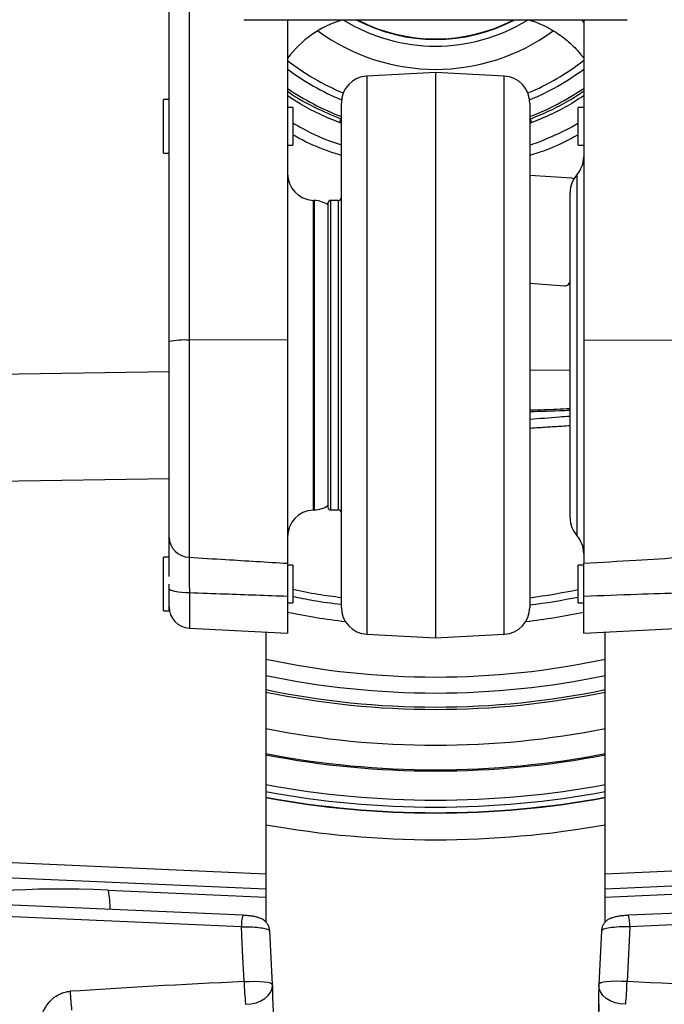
# Model space of a CAD drawing. Extents: x 0 to 8410, y 0 to 5940.
# Tile 44 of 110: x 5537 to 5776, y 2543 to 2909. Entities that reach past the tile are written whole.
import ezdxf

# ---------------------------------------------------------------- set-up
doc = ezdxf.new("R2010")
doc.units = 0
doc.header["$LTSCALE"] = 10
doc.linetypes.add('CENTERX2', pattern=[20.32, 12.7, -2.54, 2.54, -2.54])
doc.layers.get('0').update_dxf_attribs({"linetype": 'CONTINUOUS'})
doc.styles.add('SLDTEXTSTYLE0', font='TXT', dxfattribs={"width": 0.605})
doc.dimstyles.new('SLDDIMSTYLE10', dxfattribs={"dimtxt": 50, "dimasz": 50, "dimexe": 0, "dimexo": 0.0625, "dimgap": 12.5, "dimtad": 0, "dimtih": 1, "dimtoh": 1, "dimdec": 1, "dimrnd": 1e-09, "dimzin": 12, "dimtxsty": 'SLDTEXTSTYLE0', "dimsah": 1, "dimcen": 0, "dimazin": 3, "dimtfac": 1, "dimtofl": 0, "dimtmove": 0, "dimatfit": 3, "dimtolj": 1, "dimtzin": 12})

# ---------------------------------------------------------------- blocks, each defined once
blk = doc.blocks.new('_D_17')
at = {"color": 7, "linetype": 'CONTINUOUS'}
for p, q in [((5691.08, 2964.45), (6585.81, 2589.81)), ((6585.81, 2589.81), (6663.89, 2557.12)), ((6663.89, 2557.12), (6853.06, 2557.12))]:
    blk.add_line(p, q, dxfattribs=at)
blk.add_solid([(6585.81, 2589.81), (6629.04, 2563.58), (6634.83, 2577.42)], dxfattribs=at)
at = {"color": 7, "linetype": 'CONTINUOUS', "insert": (6688.89, 2621.57), "char_height": 50, "attachment_point": 1, "style": 'SLDTEXTSTYLE0'}
blk.add_mtext('R970', dxfattribs=at)

msp = doc.modelspace()

# ---------------------------------------------------------------- linework, layer by layer
at = {"color": 7, "linetype": 'CONTINUOUS'}
for p, q in [((5592.080933, 2789.482954), (5592.080933, 2925.149819)), ((5761.232314, 2908.952924), (5620.402721, 2908.952924)), ((5636.080933, 2908.952924), (5636.080933, 2790.219458)), ((5746.080932, 2908.952924), (5746.080932, 2790.219458)), ((5761.759144, 2908.952924), (5761.232314, 2908.952924)), ((5691.080933, 2889.452922), (5665.557574, 2888.115304)), ((5716.604292, 2888.115304), (5691.080933, 2889.452922)), ((5691.080933, 2889.452922), (5691.080933, 2679.452928)), ((5592.080933, 2879.452924), (5590.080929, 2879.452924)), ((5590.080929, 2869.452926), (5590.080929, 2879.452924)), ((5638.080933, 2876.452925), (5636.080933, 2876.452925)), ((5638.080933, 2876.452925), (5638.080933, 2862.452927)), ((5656.080932, 2690.776857), (5656.080932, 2878.129008)), ((5726.080933, 2878.129008), (5726.080933, 2690.776857)), ((5746.080932, 2876.452925), (5744.080932, 2876.452925)), ((5744.080932, 2869.452926), (5744.080932, 2876.452925)), ((5590.080929, 2859.452928), (5590.080929, 2869.452926)), ((5744.080932, 2862.452927), (5744.080932, 2869.452926)), ((5636.080933, 2862.452927), (5638.080933, 2862.452927)), ((5744.080932, 2862.452927), (5746.080932, 2862.452927)), ((5590.080929, 2859.452928), (5592.080933, 2859.452928)), ((5741.729573, 2850.171889), (5726.080933, 2851.265396)), ((5741.729313, 2850.171889), (5726.080933, 2851.265373)), ((5741.080933, 2724.021422), (5741.080933, 2844.88442)), ((5646.104292, 2841.949577), (5645.557572, 2841.978225)), ((5651.080934, 2840.952928), (5651.080934, 2727.95293)), ((5654.880931, 2841.952922), (5652.080932, 2841.952922)), ((5726.080933, 2811.167898), (5738.942874, 2810.26912)), ((5741.076649, 2812.124896), (5741.080933, 2812.186229)), ((5741.07691, 2812.124896), (5741.080933, 2812.182488)), ((5592.080933, 2716.87189), (5592.080933, 2789.482954)), ((5636.080933, 2790.219458), (5636.080933, 2707.15216)), ((5746.080932, 2790.219458), (5746.080932, 2707.15216)), ((5741.080933, 2778.860378), (5726.080933, 2778.738143)), ((5645.557572, 2726.927626), (5646.104292, 2726.956281)), ((5652.080932, 2726.952928), (5654.880931, 2726.952928)), ((5592.080933, 2709.45293), (5590.080929, 2709.45293)), ((5590.080929, 2699.452939), (5590.080929, 2709.45293)), ((5638.080933, 2706.452938), (5636.080933, 2706.452938)), ((5638.080933, 2706.452938), (5638.080933, 2692.45291)), ((5746.080932, 2706.452938), (5744.080932, 2706.452938)), ((5744.080932, 2699.452939), (5744.080932, 2706.452938)), ((5590.080929, 2689.452919), (5590.080929, 2699.452939)), ((5592.080933, 2689.452919), (5592.080933, 2699.452939)), ((5656.080932, 2699.669632), (5656.080936, 2699.663165)), ((5726.080929, 2699.663165), (5726.080933, 2699.669632)), ((5744.080932, 2692.45291), (5744.080932, 2699.452939)), ((5636.216731, 2695.082578), (5635.989119, 2695.127281)), ((5636.080933, 2694.839152), (5636.080933, 2681.146982)), ((5636.080933, 2692.45291), (5638.080933, 2692.45291)), ((5744.080932, 2692.45291), (5746.080932, 2692.45291)), ((5746.080932, 2681.146982), (5746.080932, 2694.839152)), ((5590.080929, 2689.452919), (5592.080933, 2689.452919)), ((5599.662242, 2683.055612), (5636.080933, 2681.146982)), ((5628.080932, 2681.566241), (5628.080932, 2591.849568)), ((5746.080932, 2681.146982), (5782.499624, 2683.055612)), ((5754.080934, 2591.849568), (5754.080934, 2681.566241)), ((5665.557574, 2680.790546), (5691.080933, 2679.452928)), ((5691.080933, 2679.452928), (5716.604292, 2680.790546)), ((5628.080932, 2591.849568), (5628.080932, 2586.136791)), ((5754.080934, 2586.136791), (5754.080934, 2591.849568)), ((5628.080932, 2586.136791), (5628.080932, 2583.154889)), ((5754.080934, 2583.154889), (5754.080934, 2586.136791)), ((5628.080932, 2583.154889), (5628.080932, 2573.860737)), ((5754.080934, 2573.938134), (5754.080934, 2583.154889)), ((5619.438362, 2576.373341), (5498.254542, 2581.644001)), ((5883.907323, 2581.644001), (5762.723503, 2576.373341)), ((5630.461008, 2550.689551), (5629.495998, 2570.567312)), ((5752.665778, 2570.565465), (5751.700857, 2550.689551)), ((5630.461008, 2550.689551), (5630.459068, 2550.643566)), ((5630.471395, 2550.370576), (5630.459068, 2550.643566)), ((5630.477176, 2550.062331), (5630.471354, 2550.373139)), ((5751.690482, 2550.371351), (5751.702798, 2550.643566)), ((5751.700857, 2550.689551), (5751.702798, 2550.643566))]:
    msp.add_line(p, q, dxfattribs=at)
at = {"color": 8, "linetype": 'CONTINUOUS'}
for p, q in [((5599.522879, 2920.853207), (5599.522879, 2790.040779)), ((5665.557574, 2888.115304), (5665.557574, 2680.790546)), ((5716.604292, 2680.790546), (5716.604292, 2888.115304)), ((5726.797362, 2870.854276), (5726.080933, 2870.486813)), ((5741.729313, 2850.171889), (5741.729573, 2850.171889)), ((5743.580931, 2851.4988), (5743.580931, 2717.40705)), ((5645.557572, 2841.978225), (5645.557572, 2726.927626)), ((5646.104292, 2726.956281), (5646.104292, 2841.949577)), ((5652.080932, 2841.952922), (5652.080932, 2726.952928)), ((5654.880931, 2841.952922), (5654.880931, 2726.952928)), ((5741.076649, 2812.124896), (5741.07691, 2812.124896)), ((5636.080933, 2790.219458), (5599.522879, 2790.040779)), ((5599.522879, 2790.040779), (5599.522879, 2709.377351)), ((5746.080932, 2790.219458), (5782.638987, 2790.040779)), ((5485.930105, 2776.77423), (5592.080933, 2778.416725)), ((5592.080933, 2738.54387), (5497.010847, 2737.072843)), ((5599.662242, 2696.130189), (5599.662242, 2683.055612)), ((5497.010847, 2597.559544), (5628.080932, 2591.849568)), ((5754.080934, 2591.849568), (5885.151019, 2597.559544)), ((5628.080932, 2586.136791), (5497.010847, 2591.846767)), ((5885.151019, 2591.846767), (5754.080934, 2586.136791)), ((5569.510852, 2585.706445), (5628.080932, 2583.154889)), ((5754.080934, 2583.154889), (5812.651013, 2585.706445)), ((5618.959424, 2572.159144), (5497.775604, 2577.429833)), ((5884.386261, 2577.429833), (5763.202441, 2572.159144)), ((5763.202441, 2572.159144), (5762.212453, 2551.766845))]:
    msp.add_line(p, q, dxfattribs=at)
at = {"color": 7, "linetype": 'CONTINUOUS', "flags": 128}
for points in [[(5742.471696, 2849.971759), (5742.115733, 2850.106361), (5741.729313, 2850.171889)], [(5742.471752, 2849.971863), (5742.115998, 2850.106361), (5741.729573, 2850.171889)], [(5629.458794, 2570.564839), (5629.494135, 2570.519778), (5629.494135, 2570.519748), (5629.494135, 2570.519748)]]:
    msp.add_lwpolyline(points, dxfattribs=at)
at = {"color": 8, "linetype": 'CONTINUOUS', "flags": 128}
for points in [[(5599.662242, 2696.130189), (5598.162499, 2696.17528), (5596.731653, 2696.276876), (5595.42111, 2696.431371), (5594.277938, 2696.633192), (5593.343196, 2696.875068), (5592.650456, 2697.148385), (5592.224603, 2697.443219), (5592.080933, 2697.749081)], [(5619.949413, 2551.766845), (5619.395015, 2563.186529), (5618.959424, 2572.159144)], [(5619.949413, 2551.766845), (5621.996326, 2551.847282), (5623.979096, 2551.858577), (5625.814241, 2551.800253), (5627.424513, 2551.674726), (5628.742096, 2551.487299), (5629.711532, 2551.2459), (5630.292003, 2550.960633), (5630.461008, 2550.689551)], [(5620.472771, 2543.319317), (5622.485903, 2543.478134), (5624.416595, 2543.912413), (5626.18578, 2544.604393), (5627.721002, 2545.525732), (5628.959389, 2546.63867), (5629.850228, 2547.89761), (5630.357039, 2549.251082), (5630.471395, 2550.370576)], [(5761.689094, 2543.319317), (5759.675962, 2543.478134), (5757.745271, 2543.912413), (5755.976086, 2544.604393), (5754.440864, 2545.525732), (5753.202477, 2546.63867), (5752.311637, 2547.89761), (5751.804826, 2549.251082), (5751.690482, 2550.371351)], [(5762.212453, 2551.766845), (5760.16554, 2551.847282), (5758.182769, 2551.858577), (5756.347624, 2551.800253), (5754.737352, 2551.674726), (5753.419769, 2551.487299), (5752.450333, 2551.2459), (5751.869862, 2550.960633), (5751.700857, 2550.689551)]]:
    msp.add_lwpolyline(points, dxfattribs=at)
at = {"color": 7, "linetype": 'CENTERX2'}
msp.add_arc((5691.080933, 2964.452925), 970, 74.298428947, 58.256891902, dxfattribs=at)
at = {"color": 7, "linetype": 'CONTINUOUS'}
for centre, radius, start, end in [((5620.402725, 2909.952925), 1, 240, 270), ((5668.080933, 2870.745021), 40, 107.21564246, 143.13010235), ((5691.080933, 2964.452925), 62.534115, 242.56269509, 297.43730491), ((5761.759141, 2909.952925), 1, 270, 300), ((5691.080933, 2964.452925), 92, 233.21359954, 247.6889645), ((5691.080933, 2964.452925), 92, 292.3110355, 306.77406578), ((5666.080933, 2878.129007), 10, 93, 180), ((5716.080933, 2878.129007), 10, 0, 87), ((5691.080933, 2964.452925), 97.814447, 235.72381327, 249.03360326), ((5691.080933, 2964.452925), 97.814447, 290.96639674, 304.2159374), ((5736.080933, 2858.113179), 10, 318.59037789, 0), ((5646.080933, 2851.964522), 10, 180, 267), ((5751.080933, 2844.884422), 10, 138.59037789, 180), ((5654.880933, 2843.152925), 1.2, 270, 360), ((5645.580933, 2831.963279), 10, 56.63298703, 87), ((5652.080933, 2840.952925), 1, 90, 180), ((5739.081925, 2812.263837), 1.999558, 266.01238063, 356.01554013), ((5739.082186, 2812.263837), 1.999558, 266.01238063, 356.01554013), ((5646.080933, 2716.941327), 10, 93, 180), ((5645.580933, 2736.94257), 10, 273, 303.36701297), ((5652.080933, 2727.952925), 1, 180, 270), ((5654.880933, 2725.752925), 1.2, 0, 90), ((5751.080933, 2724.021427), 10, 180, 221.40962211), ((5736.080933, 2710.792671), 10, 0, 41.40962211), ((5691.080933, 2964.452925), 275, 277.31202193, 281.11198768), ((5600.080933, 2691.044641), 8, 180, 267), ((5666.080933, 2690.776843), 10, 180, 267), ((5716.080933, 2690.776843), 10, 273, 0), ((5691.080933, 2964.452925), 305.5, 258.09911424, 281.90088576), ((5691.080933, 2964.452925), 334, 259.12757937, 280.87242063), ((5691.080933, 2964.452925), 334.464102, 259.14284925, 280.85715075)]:
    msp.add_arc(centre, radius, start, end, dxfattribs=at)
at = {"color": 8, "linetype": 'CONTINUOUS'}
for centre, radius, start, end in [((5691.080933, 2964.452925), 65.183743, 238.36856193, 301.63143807), ((5691.080933, 2964.452925), 62.716051, 242.2442523, 297.7557477), ((5691.080933, 2964.452925), 62.535942, 242.5594702, 297.4405298), ((5691.080933, 2964.452925), 73.812535, 233.69406957, 306.28287022), ((5691.080933, 2964.452925), 89.412751, 231.95124419, 247.46038246), ((5691.080933, 2964.452925), 89.412751, 292.53961754, 308.00058951), ((5664.829486, 2867.324027), 10.101908, 151.25781503, 159.545493), ((5717.33238, 2867.324027), 10.101908, 20.454507, 28.74218497), ((5597.758304, 2763.661544), 26.438187, 86.17304071, 102.40035181), ((5599.805297, 2717.099918), 7.727729, 181.69091375, 267.90559349), ((5691.499727, 2955.093647), 263, 277.55555629, 281.53278028), ((5691.080933, 2964.452925), 280.929448, 258.70978376, 263.14874608), ((5691.080933, 2964.452925), 280.929448, 276.85125392, 281.29021624), ((5691.080933, 2964.452925), 299.570552, 257.86000521, 282.13999479), ((5691.080933, 2964.452925), 310.703286, 258.30125779, 281.69874221), ((5691.080933, 2964.452925), 311.574843, 258.33444276, 281.66555724), ((5691.080933, 2964.452925), 324.871557, 258.81819693, 281.18180307), ((5691.080933, 2964.452925), 345.283053, 259.48697763, 280.51302237), ((5691.080933, 2964.452925), 347.886439, 259.5665359, 280.4334641), ((5691.080933, 2964.452925), 349.945968, 259.62862138, 280.37137862), ((5691.080933, 2964.452925), 350.082138, 259.63270009, 280.36729991), ((5691.080933, 2964.452925), 359.998695, 259.92130497, 280.07869503), ((5534.883269, 2578.608287), 35.347607, 359.84641456, 11.58433788), ((5633.815202, 2572.60153), 14.862363, 165.29888751, 181.70569088), ((5748.252392, 2572.594097), 14.956374, 358.33352142, 14.63642618), ((5799.731026, 2558.665068), 179.913908, 182.19736205, 184.892987), ((5582.430839, 2558.665068), 179.913908, 355.107013, 357.80263795), ((5766.747705, 2560.433089), 211.74131, 183.32722698, 185.22631922)]:
    msp.add_arc(centre, radius, start, end, dxfattribs=at)
for centre, major_axis, ratio, start_param, end_param in [((5573.174371, 2574.581415), (69.997602, -3.713891), 0.1560060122, 1.6314332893, 2.8484102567), ((5762.678094, 2570.576598), (10.012612, 0.023878), 0.1581509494, 1.5180264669, 3.1335369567), ((5910.252504, 2534.553501), (477.028374, 3.921367), 0.0517590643, 2.2246225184, 2.4093452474), ((5471.909361, 2534.553501), (477.028374, -3.921367), 0.0517590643, 0.7322474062, 0.9169701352)]:
    msp.add_ellipse(centre, major_axis=major_axis, ratio=ratio, start_param=start_param, end_param=end_param, dxfattribs=at)
at = {"color": 7, "linetype": 'CONTINUOUS'}
for centre, major_axis, ratio, start_param, end_param in [((5762.678094, 2570.576598), (10.012612, 0.023878), 0.1581509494, 3.1335369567, 3.1624112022), ((5631.733137, 2533.430226), (-1.099715, 24.99998), 0.0284882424, 0.8286951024, 1.7266228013)]:
    msp.add_ellipse(centre, major_axis=major_axis, ratio=ratio, start_param=start_param, end_param=end_param, dxfattribs=at)
for points, knots in [([(5725.969398, 2908.952924), (5726.899979, 2908.649507), (5728.889052, 2908.000969), (5731.801006, 2906.69178), (5734.692337, 2905.122928), (5737.399548, 2903.34551), (5739.914791, 2901.392622), (5742.222054, 2899.282191), (5744.29299, 2897.097979), (5745.501461, 2895.549282), (5746.080932, 2894.806671)], [0, 0, 0, 0, 0.117422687, 0.25098539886, 0.38250854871, 0.51195525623, 0.63925728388, 0.76431401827, 0.88698685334, 1, 1, 1, 1]), ([(5592.080933, 2702.238622), (5592.080933, 2703.473197), (5592.080933, 2706.023455), (5592.080933, 2709.485627), (5592.080933, 2712.56006), (5592.080933, 2715.136683), (5592.080933, 2716.287872), (5592.080933, 2716.87189)], [0, 0, 0, 0, 0.1871483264, 0.3865917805, 0.5918318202, 0.7929292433, 1, 1, 1, 1]), ([(5636.080933, 2707.15216), (5636.080933, 2706.759531), (5636.080933, 2705.962865), (5636.080933, 2704.205239), (5636.080933, 2702.070987), (5636.080933, 2699.734839), (5636.080933, 2697.298846), (5636.080933, 2695.664588), (5636.080933, 2694.839152)], [0, 0, 0, 0, 0.1731887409, 0.3514088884, 0.5246077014, 0.7028210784, 0.849899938, 1, 1, 1, 1]), ([(5746.080932, 2694.839152), (5746.080932, 2695.79185), (5746.080932, 2697.724835), (5746.080932, 2700.367921), (5746.080932, 2702.759477), (5746.080932, 2704.66312), (5746.080932, 2706.158887), (5746.080932, 2706.818841), (5746.080932, 2707.15216)], [0, 0, 0, 0, 0.1735028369, 0.3520300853, 0.5255391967, 0.704091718, 0.8505473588, 1, 1, 1, 1]), ([(5656.080932, 2691.779646), (5652.564636, 2692.213043), (5646.485322, 2692.962343), (5640.573385, 2694.196226), (5638.080933, 2694.716426)], [0, 0, 0, 0, 0.5784036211, 1, 1, 1, 1]), ([(5629.473762, 2570.545378), (5629.476323, 2570.611496), (5629.494453, 2571.079478), (5629.259953, 2571.96103), (5628.762575, 2573.053568), (5628.051615, 2573.948484), (5627.276749, 2574.604558), (5626.520606, 2575.049206), (5625.761191, 2575.381604), (5624.796466, 2575.691292), (5623.612195, 2575.948147), (5622.171666, 2576.160313), (5620.78891, 2576.301935), (5619.858424, 2576.349219), (5619.440627, 2576.37045)], [0, 0, 0, 0, 0.0145822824, 0.1032129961, 0.1948427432, 0.2769632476, 0.3533495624, 0.420594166, 0.4827355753, 0.5685163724, 0.6969047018, 0.8017368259, 0.910978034, 1, 1, 1, 1]), ([(5762.723503, 2576.373341), (5762.469814, 2576.360728), (5761.729733, 2576.323931), (5760.504955, 2576.218819), (5759.107157, 2576.039919), (5757.742183, 2575.784767), (5756.553437, 2575.456579), (5755.472761, 2574.977712), (5754.582451, 2574.37781), (5753.834081, 2573.649151), (5753.211582, 2572.718816), (5752.773873, 2571.63911), (5752.702406, 2570.861994), (5752.666925, 2570.476177)], [0, 0, 0, 0, 0.05396359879, 0.15742650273, 0.26268423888, 0.37372419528, 0.50399975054, 0.60264020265, 0.67475018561, 0.75184946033, 0.83288762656, 0.91703331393, 1, 1, 1, 1]), ([(5751.690512, 2550.373139), (5751.684656, 2550.026146), (5751.676073, 2549.51752), (5751.662947, 2548.948669), (5751.658776, 2548.767897)], [0, 0, 0, 0, 0.6822162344, 1, 1, 1, 1]), ([(5751.616799, 2546.527299), (5751.608802, 2546.32157), (5751.5784, 2545.539486), (5751.601408, 2544.112192), (5751.611039, 2542.226692), (5751.503535, 2539.996914), (5751.328879, 2538.215083), (5751.298287, 2537.123825), (5751.293098, 2536.9387)], [0, 0, 0, 0, 0.06023581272, 0.22898860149, 0.42428249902, 0.63515752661, 0.93810644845, 1, 1, 1, 1]), ([(5751.658776, 2548.767897), (5751.6479, 2548.240911), (5751.632792, 2547.508882), (5751.609997, 2546.685136), (5751.603612, 2546.454402)], [0, 0, 0, 0, 0.7198964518, 1, 1, 1, 1])]:
    msp.add_open_spline(points, degree=3, knots=knots, dxfattribs=at)
at = {"color": 8, "linetype": 'CONTINUOUS'}
for points, knots in [([(5746.080932, 2907.988845), (5745.95838, 2908.160704), (5745.720315, 2908.494551), (5745.439149, 2908.803175), (5745.302723, 2908.952924)], [0, 0, 0, 0, 0.5147841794, 1, 1, 1, 1]), ([(5636.080933, 2882.568876), (5636.333854, 2882.380289), (5639.469126, 2880.042516), (5646.078129, 2876.405226), (5652.67747, 2873.588154), (5655.97221, 2872.181723)], [0, 0, 0, 0, 0.0420902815, 0.5217608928, 1, 1, 1, 1]), ([(5726.189655, 2872.181723), (5728.657311, 2873.195793), (5733.592624, 2875.223932), (5740.242953, 2878.720053), (5744.275856, 2881.378168), (5746.080932, 2882.567907)], [0, 0, 0, 0, 0.3558412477, 0.7116825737, 1, 1, 1, 1]), ([(5655.364503, 2870.854276), (5652.862188, 2871.884728), (5647.857558, 2873.945632), (5641.41787, 2877.31831), (5637.618731, 2879.816854), (5636.080933, 2880.828204)], [0, 0, 0, 0, 0.3731288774, 0.7462578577, 1, 1, 1, 1]), ([(5746.080932, 2880.830536), (5744.626415, 2879.869683), (5740.891077, 2877.402122), (5734.458222, 2874.014234), (5729.364409, 2871.913134), (5726.797362, 2870.854276)], [0, 0, 0, 0, 0.2403160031, 0.6171541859, 1, 1, 1, 1]), ([(5638.080933, 2870.724092), (5639.373992, 2869.97698), (5644.197698, 2867.189906), (5650.245232, 2864.468426), (5655.110301, 2862.956181), (5656.080932, 2862.654472)], [0, 0, 0, 0, 0.226706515, 0.8457199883, 1, 1, 1, 1]), ([(5656.080932, 2870.532567), (5656.028454, 2870.56407), (5655.808115, 2870.696337), (5655.556325, 2870.785982), (5655.364503, 2870.854276)], [0, 0, 0, 0, 0.2381707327, 1, 1, 1, 1]), ([(5726.080933, 2862.56593), (5726.283138, 2862.627497), (5729.074493, 2863.477407), (5734.304586, 2865.702917), (5740.124511, 2868.344938), (5743.287485, 2870.221455), (5744.080932, 2870.692188)], [0, 0, 0, 0, 0.0320533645, 0.4424830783, 0.8601441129, 1, 1, 1, 1]), ([(5656.080932, 2858.674618), (5654.368523, 2859.206715), (5648.907411, 2860.903646), (5642.896948, 2863.560508), (5638.785992, 2865.916486), (5638.080933, 2866.320553)], [0, 0, 0, 0, 0.2745506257, 0.8755801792, 1, 1, 1, 1]), ([(5744.080932, 2866.373683), (5743.09974, 2865.80894), (5738.846579, 2863.360958), (5732.80769, 2860.748187), (5727.641617, 2859.146452), (5726.080933, 2858.662563)], [0, 0, 0, 0, 0.1730645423, 0.7501805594, 1, 1, 1, 1]), ([(5726.080933, 2764.103162), (5727.817775, 2764.144531), (5732.820028, 2764.263678), (5737.818192, 2764.4988), (5741.080933, 2764.652284)], [0, 0, 0, 0, 0.3472120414, 1, 1, 1, 1]), ([(5741.080933, 2763.907271), (5740.240901, 2763.869948), (5735.243282, 2763.647903), (5730.241763, 2763.533494), (5726.080933, 2763.438317)], [0, 0, 0, 0, 0.168086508, 1, 1, 1, 1]), ([(5726.080933, 2760.703745), (5729.704082, 2760.981363), (5734.704251, 2761.364492), (5739.704023, 2761.756055), (5741.080933, 2761.86389)], [0, 0, 0, 0, 0.7246053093, 1, 1, 1, 1]), ([(5741.080933, 2758.207458), (5739.099734, 2758.083999), (5735.25752, 2757.84457), (5730.257491, 2757.528488), (5727.238903, 2757.333371), (5726.080933, 2757.258522)], [0, 0, 0, 0, 0.3962054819, 0.7683763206, 1, 1, 1, 1]), ([(5599.522879, 2709.377351), (5599.516231, 2708.986432), (5599.502739, 2708.192947), (5599.503421, 2706.430105), (5599.519508, 2704.28965), (5599.551794, 2701.828719), (5599.598517, 2699.088344), (5599.640798, 2697.125608), (5599.662242, 2696.130189)], [0, 0, 0, 0, 0.1651098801, 0.3351391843, 0.4989117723, 0.6674671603, 0.8313528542, 1, 1, 1, 1]), ([(5599.522879, 2709.377351), (5604.05221, 2709.102947), (5616.238049, 2708.364683), (5628.424218, 2707.620033), (5636.080933, 2707.15216)], [0, 0, 0, 0, 0.3716881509, 1, 1, 1, 1]), ([(5746.080932, 2707.15216), (5752.580396, 2707.54944), (5764.766576, 2708.294321), (5776.952425, 2709.032757), (5782.638987, 2709.377351)], [0, 0, 0, 0, 0.5333470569, 1, 1, 1, 1]), ([(5636.080933, 2694.839152), (5628.319762, 2695.122477), (5616.180272, 2695.565635), (5604.04062, 2695.980544), (5599.662242, 2696.130189)], [0, 0, 0, 0, 0.6393325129, 1, 1, 1, 1]), ([(5638.080933, 2697.498205), (5641.165924, 2696.847814), (5647.079748, 2695.601035), (5653.168448, 2694.840677), (5656.080932, 2694.476965)], [0, 0, 0, 0, 0.5216575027, 1, 1, 1, 1]), ([(5782.499624, 2696.130189), (5776.964001, 2695.940561), (5764.824347, 2695.524706), (5752.684869, 2695.080696), (5746.080932, 2694.839152)], [0, 0, 0, 0, 0.4559950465, 1, 1, 1, 1]), ([(5618.959424, 2572.159144), (5618.959444, 2572.159144), (5620.084694, 2572.159144), (5622.368036, 2572.121396), (5625.462441, 2571.870486), (5627.851761, 2571.477704), (5629.267084, 2571.019141), (5629.400586, 2570.702775), (5629.458794, 2570.564839)], [0, 0, 0, 0, 0.0000037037, 0.2097621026, 0.4196859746, 0.6294290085, 0.8384293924, 1, 1, 1, 1]), ([(5543.288847, 2532.103422), (5543.432113, 2533.605558), (5543.671602, 2536.116572), (5544.743287, 2539.502397), (5546.212288, 2542.492063), (5548.468988, 2545.289641), (5551.142045, 2547.074214), (5553.500839, 2547.918297), (5554.742576, 2548.068746), (5555.363317, 2548.143956)], [0, 0, 0, 0, 0.2070210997, 0.3460625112, 0.4848781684, 0.6616685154, 0.8302202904, 0.9151275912, 1, 1, 1, 1]), ([(5751.615011, 2546.454164), (5751.608461, 2546.17964), (5751.577143, 2544.867081), (5751.691274, 2543.25492), (5751.705746, 2540.961051), (5751.500545, 2538.813637), (5751.367953, 2537.473724), (5751.30408, 2536.828252)], [0, 0, 0, 0, 0.0774204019, 0.3701644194, 0.4316779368, 0.7262239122, 1, 1, 1, 1])]:
    msp.add_open_spline(points, degree=3, knots=knots, dxfattribs=at)

# ---------------------------------------------------------------- dimensions: what is measured, and where the dimension line sits
at = {"color": 7, "linetype": 'CONTINUOUS'}
dim = msp.add_radius_dim(center=(5691.080933, 2964.452925), mpoint=(6585.812941, 2589.813587), dimstyle='SLDDIMSTYLE10', dxfattribs=at)
dim.commit()
dim.dimension.update_dxf_attribs({"geometry": '_D_17', "text_midpoint": (6770.974373, 2595.48903), "dimtype": 164})

doc.saveas('drawing.dxf')
